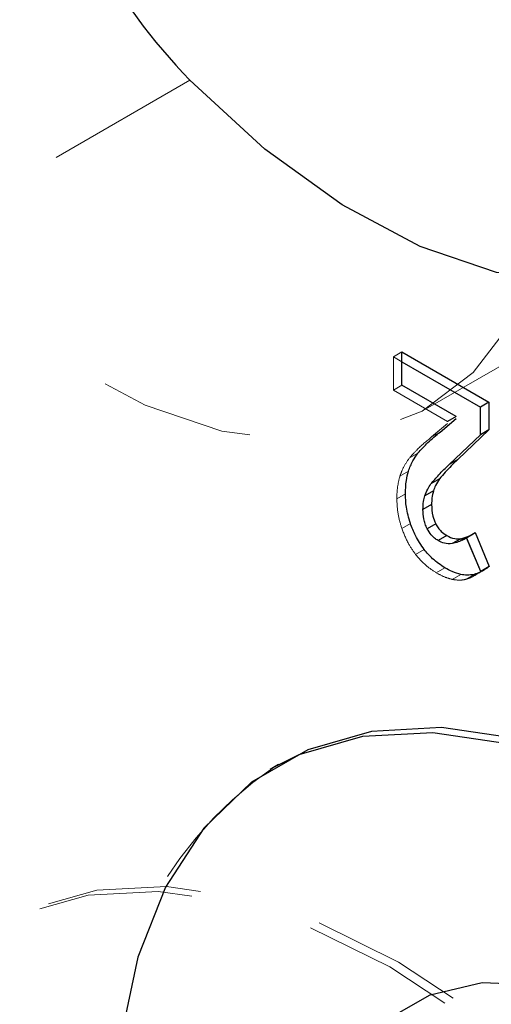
# Model space of a CAD drawing. Header units: inches. Extents: x 0.1 to 87.3, y 0.1 to 33.9.
# Tile 90 of 161: x 35.384 to 35.69, y 10.609 to 11.247. Entities that reach past the tile are written whole.
import ezdxf

# ---------------------------------------------------------------- set-up
doc = ezdxf.new("R2010")
doc.units = ezdxf.units.IN
doc.header["$MEASUREMENT"] = 0
doc.linetypes.add('HIDDEN', pattern=[0.075, 0.05, -0.025])

msp = doc.modelspace()

# ---------------------------------------------------------------- linework, layer by layer
at = {"color": 7, "linetype": 'HIDDEN', "lineweight": 18}
for p, q in [((35.494543, 11.207859), (35.316374, 11.105005)), ((35.494543, 11.207859), (35.316374, 11.105005)), ((35.647283, 10.994672), (35.825452, 11.097527)), ((35.647283, 10.994672), (35.825452, 11.097527)), ((35.632045, 11.031945), (35.626478, 11.02873)), ((35.632045, 11.031945), (35.626478, 11.02873)), ((35.626478, 11.02873), (35.626478, 11.007)), ((35.626478, 11.02873), (35.632045, 11.025516)), ((35.626478, 11.02873), (35.626478, 11.007)), ((35.626478, 11.02873), (35.632045, 11.025516)), ((35.632045, 11.010215), (35.626478, 11.007)), ((35.632045, 11.010215), (35.626478, 11.007)), ((35.626478, 11.007), (35.661634, 10.986705)), ((35.626478, 11.007), (35.661634, 10.986705)), ((35.667202, 10.989919), (35.661634, 10.986705)), ((35.661634, 10.985552), (35.651268, 10.976749)), ((35.656089, 10.980843), (35.651268, 10.976749)), ((35.656836, 10.979963), (35.651268, 10.976749)), ((35.656836, 10.979963), (35.651268, 10.976749)), ((35.642329, 10.966181), (35.636761, 10.962967)), ((35.642329, 10.966181), (35.636761, 10.962967)), ((35.636268, 10.954517), (35.6307, 10.951303)), ((35.636268, 10.954517), (35.6307, 10.951303)), ((35.634298, 10.939839), (35.62873, 10.936625)), ((35.634298, 10.939839), (35.62873, 10.936625)), ((35.63751, 10.920766), (35.631942, 10.917552)), ((35.63751, 10.920766), (35.631942, 10.917552)), ((35.671169, 10.909946), (35.671865, 10.910348)), ((35.673839, 10.911587), (35.671791, 10.910479)), ((35.673839, 10.911587), (35.671791, 10.910479)), ((35.679407, 10.914801), (35.673839, 10.911587)), ((35.679407, 10.914801), (35.673839, 10.911587)), ((35.673873, 10.911507), (35.673839, 10.911587)), ((35.646502, 10.90387), (35.640934, 10.900656)), ((35.646502, 10.90387), (35.640934, 10.900656)), ((35.659866, 10.89197), (35.654298, 10.888756)), ((35.659866, 10.89197), (35.654298, 10.888756)), ((35.678956, 10.886898), (35.684524, 10.890112)), ((35.678956, 10.886898), (35.684524, 10.890112)), ((35.68868, 10.892805), (35.683112, 10.889591)), ((35.670249, 10.887705), (35.664681, 10.884491)), ((35.670249, 10.887705), (35.664681, 10.884491)), ((35.678794, 10.88766), (35.673226, 10.884446)), ((35.678794, 10.88766), (35.673226, 10.884446)), ((35.552126, 10.764746), (35.546558, 10.761532)), ((35.552126, 10.764746), (35.546558, 10.761532))]:
    msp.add_line(p, q, dxfattribs=at)
at = {"color": 7, "linetype": 'Continuous', "lineweight": 25}
for p, q in [((35.632045, 11.010215), (35.632045, 11.031945)), ((35.632045, 11.031945), (35.688465, 10.999374)), ((35.632045, 11.031945), (35.688465, 10.999374)), ((35.632045, 11.010215), (35.632045, 11.031945)), ((35.632045, 11.025516), (35.682897, 10.99616)), ((35.632045, 11.025516), (35.682897, 10.99616)), ((35.667202, 10.989919), (35.632045, 11.010215)), ((35.667202, 10.989919), (35.632045, 11.010215)), ((35.688465, 10.999374), (35.682897, 10.99616)), ((35.688465, 10.999374), (35.682897, 10.99616)), ((35.688465, 10.999374), (35.688465, 10.981404)), ((35.688465, 10.999374), (35.688465, 10.981404)), ((35.682897, 10.97819), (35.682897, 10.99616)), ((35.682897, 10.97819), (35.682897, 10.99616)), ((35.656836, 10.979963), (35.667202, 10.988766)), ((35.656836, 10.979963), (35.667202, 10.988766)), ((35.667202, 10.989919), (35.661634, 10.986705)), ((35.688465, 10.981404), (35.668196, 10.962127)), ((35.688465, 10.981404), (35.668196, 10.962127)), ((35.688465, 10.981404), (35.682897, 10.97819)), ((35.688465, 10.981404), (35.682897, 10.97819)), ((35.662628, 10.958912), (35.682897, 10.97819)), ((35.662628, 10.958912), (35.682897, 10.97819)), ((35.668196, 10.962127), (35.662628, 10.958912)), ((35.668196, 10.962127), (35.662628, 10.958912)), ((35.656438, 10.949565), (35.65087, 10.946351)), ((35.656438, 10.949565), (35.65087, 10.946351)), ((35.652464, 10.941884), (35.646896, 10.93867)), ((35.652464, 10.941884), (35.646896, 10.93867)), ((35.651255, 10.933058), (35.645687, 10.929844)), ((35.651255, 10.933058), (35.645687, 10.929844)), ((35.653938, 10.920556), (35.64837, 10.917342)), ((35.653938, 10.920556), (35.64837, 10.917342)), ((35.661075, 10.912852), (35.655507, 10.909638)), ((35.661075, 10.912852), (35.655507, 10.909638)), ((35.670183, 10.910852), (35.664615, 10.907638)), ((35.670183, 10.910852), (35.664615, 10.907638)), ((35.671169, 10.909946), (35.678129, 10.913964)), ((35.671865, 10.910348), (35.678129, 10.913964)), ((35.683112, 10.889591), (35.673839, 10.911587)), ((35.683112, 10.889591), (35.673873, 10.911507)), ((35.679407, 10.914801), (35.68868, 10.892805)), ((35.679407, 10.914801), (35.68868, 10.892805)), ((35.68868, 10.892805), (35.683112, 10.889591)), ((35.681912, 10.888828), (35.683112, 10.889591))]:
    msp.add_line(p, q, dxfattribs=at)
at = {"color": 7, "linetype": 'Continuous', "lineweight": 25, "flags": 128}
for points in [[(35.882855, 11.155888), (35.856394, 11.121345), (35.823265, 11.096289), (35.784349, 11.08139), (35.740686, 11.077044), (35.69344, 11.083367), (35.643871, 11.100191), (35.593301, 11.127067), (35.543078, 11.163279), (35.494543, 11.207859)], [(35.882855, 11.155888), (35.856394, 11.121345), (35.823265, 11.096289), (35.784349, 11.08139), (35.740686, 11.077044), (35.69344, 11.083367), (35.643871, 11.100191), (35.593301, 11.127067), (35.543078, 11.163279), (35.494543, 11.207859)], [(36.003671, 10.560112), (35.958351, 10.614851), (35.909971, 10.663618), (35.859515, 10.705421), (35.80801, 10.739407), (35.756506, 10.764887), (35.70605, 10.781339), (35.65767, 10.788431), (35.61235, 10.786017), (35.571013, 10.774147), (35.534501, 10.753062), (35.503557, 10.723192), (35.47881, 10.685144), (35.460765, 10.639693), (35.449789, 10.587765)], [(36.003671, 10.560112), (35.958351, 10.614851), (35.909971, 10.663618), (35.859515, 10.705421), (35.80801, 10.739407), (35.756506, 10.764887), (35.70605, 10.781339), (35.65767, 10.788431), (35.61235, 10.786017), (35.571013, 10.774147), (35.534501, 10.753062), (35.503557, 10.723192), (35.47881, 10.685144), (35.460765, 10.639693), (35.449789, 10.587765)], [(35.549357, 10.763113), (35.565445, 10.770933), (35.606782, 10.782803), (35.652102, 10.785217), (35.700482, 10.778125), (35.750938, 10.761672), (35.802443, 10.736193), (35.853947, 10.702207), (35.904403, 10.660404), (35.952783, 10.611637), (35.998103, 10.556898), (36.03944, 10.497302), (36.075952, 10.434061), (36.106897, 10.368463), (36.131643, 10.301843), (36.149688, 10.235558), (36.160664, 10.170957), (36.164348, 10.109355), (36.160664, 10.052007), (36.149688, 10.000078), (36.131643, 9.954627), (36.106897, 9.916579), (36.075952, 9.886709), (36.061096, 9.876659)], [(35.549357, 10.763113), (35.565445, 10.770933), (35.606782, 10.782803), (35.652102, 10.785217), (35.700482, 10.778125), (35.750938, 10.761672), (35.802443, 10.736193), (35.853947, 10.702207), (35.904403, 10.660404), (35.952783, 10.611637), (35.998103, 10.556898), (36.03944, 10.497302), (36.075952, 10.434061), (36.106897, 10.368463), (36.131643, 10.301843), (36.149688, 10.235558), (36.160664, 10.170957), (36.164348, 10.109355), (36.160664, 10.052007), (36.149688, 10.000078), (36.131643, 9.954627), (36.106897, 9.916579), (36.075952, 9.886709), (36.061096, 9.876659)], [(35.621173, 10.598566), (35.65034, 10.615409), (35.684128, 10.623223), (35.72151, 10.621773), (35.761352, 10.6111)], [(35.621173, 10.598566), (35.65034, 10.615409), (35.684128, 10.623223), (35.72151, 10.621773), (35.761352, 10.6111)]]:
    msp.add_lwpolyline(points, dxfattribs=at)
at = {"color": 7, "linetype": 'HIDDEN', "lineweight": 18, "flags": 128}
for points in [[(35.704686, 11.053034), (35.678226, 11.01849), (35.645096, 10.993435), (35.606181, 10.978535), (35.562518, 10.97419), (35.515272, 10.980513), (35.465702, 10.997337), (35.415132, 11.024213), (35.36491, 11.060424), (35.316374, 11.105005)], [(35.704686, 11.053034), (35.678226, 11.01849), (35.645096, 10.993435), (35.606181, 10.978535), (35.562518, 10.97419), (35.515272, 10.980513), (35.465702, 10.997337), (35.415132, 11.024213), (35.36491, 11.060424), (35.316374, 11.105005)], [(35.57277, 10.658818), (35.624274, 10.633339), (35.675778, 10.599352), (35.726234, 10.55755), (35.774615, 10.508783), (35.819935, 10.454044), (35.861271, 10.394447), (35.897784, 10.331206), (35.928728, 10.265608), (35.953474, 10.198989), (35.971519, 10.132704), (35.982495, 10.068103), (35.986179, 10.006501), (35.982495, 9.949152), (35.971519, 9.897223), (35.953474, 9.851773), (35.928728, 9.813725), (35.897784, 9.783855), (35.861271, 9.76277), (35.819935, 9.7509), (35.774615, 9.748486), (35.726234, 9.755578), (35.675778, 9.77203), (35.624274, 9.797509), (35.57277, 9.831496), (35.522314, 9.873298), (35.473933, 9.922065), (35.428613, 9.976804), (35.387277, 10.036401), (35.350764, 10.099642), (35.31982, 10.16524), (35.295074, 10.231859), (35.277029, 10.298144), (35.266053, 10.362745), (35.262369, 10.424347), (35.266053, 10.481696), (35.277029, 10.533625), (35.295074, 10.579075), (35.31982, 10.617123), (35.350764, 10.646994), (35.387277, 10.668079), (35.428613, 10.679949), (35.473933, 10.682362), (35.522314, 10.675271), (35.57277, 10.658818)], [(35.57277, 10.658818), (35.624274, 10.633339), (35.675778, 10.599352), (35.726234, 10.55755), (35.774615, 10.508783), (35.819935, 10.454044), (35.861271, 10.394447), (35.897784, 10.331206), (35.928728, 10.265608), (35.953474, 10.198989), (35.971519, 10.132704), (35.982495, 10.068103), (35.986179, 10.006501), (35.982495, 9.949152), (35.971519, 9.897223), (35.953474, 9.851773), (35.928728, 9.813725), (35.897784, 9.783855), (35.861271, 9.76277), (35.819935, 9.7509), (35.774615, 9.748486), (35.726234, 9.755578), (35.675778, 9.77203), (35.624274, 9.797509), (35.57277, 9.831496), (35.522314, 9.873298), (35.473933, 9.922065), (35.428613, 9.976804), (35.387277, 10.036401), (35.350764, 10.099642), (35.31982, 10.16524), (35.295074, 10.231859), (35.277029, 10.298144), (35.266053, 10.362745), (35.262369, 10.424347), (35.266053, 10.481696), (35.277029, 10.533625), (35.295074, 10.579075), (35.31982, 10.617123), (35.350764, 10.646994), (35.387277, 10.668079), (35.428613, 10.679949), (35.473933, 10.682362), (35.522314, 10.675271), (35.57277, 10.658818)], [(35.578337, 10.662032), (35.629842, 10.636553), (35.681346, 10.602566), (35.731802, 10.560764), (35.780183, 10.511997), (35.825502, 10.457258), (35.866839, 10.397661), (35.903351, 10.33442), (35.934296, 10.268823), (35.959042, 10.202203), (35.977087, 10.135918), (35.988063, 10.071317), (35.991747, 10.009715), (35.988063, 9.952366), (35.977087, 9.900438), (35.959042, 9.854987), (35.934296, 9.816939), (35.903351, 9.787069), (35.866839, 9.765984), (35.825502, 9.754114), (35.780183, 9.7517), (35.731802, 9.758792), (35.681346, 9.775244), (35.629842, 9.800724), (35.578337, 9.83471), (35.527881, 9.876513), (35.479501, 9.92528), (35.434181, 9.980019), (35.392844, 10.039615), (35.356332, 10.102856), (35.325388, 10.168454), (35.300641, 10.235074), (35.282596, 10.301359), (35.27162, 10.36596), (35.267937, 10.427562), (35.27162, 10.48491), (35.282596, 10.536839), (35.300641, 10.58229), (35.325388, 10.620337), (35.356332, 10.650208), (35.392844, 10.671293), (35.434181, 10.683163), (35.479501, 10.685577), (35.527881, 10.678485), (35.578337, 10.662032)], [(35.578337, 10.662032), (35.629842, 10.636553), (35.681346, 10.602566), (35.731802, 10.560764), (35.780183, 10.511997), (35.825502, 10.457258), (35.866839, 10.397661), (35.903351, 10.33442), (35.934296, 10.268823), (35.959042, 10.202203), (35.977087, 10.135918), (35.988063, 10.071317), (35.991747, 10.009715), (35.988063, 9.952366), (35.977087, 9.900438), (35.959042, 9.854987), (35.934296, 9.816939), (35.903351, 9.787069), (35.866839, 9.765984), (35.825502, 9.754114), (35.780183, 9.7517), (35.731802, 9.758792), (35.681346, 9.775244), (35.629842, 9.800724), (35.578337, 9.83471), (35.527881, 9.876513), (35.479501, 9.92528), (35.434181, 9.980019), (35.392844, 10.039615), (35.356332, 10.102856), (35.325388, 10.168454), (35.300641, 10.235074), (35.282596, 10.301359), (35.27162, 10.36596), (35.267937, 10.427562), (35.27162, 10.48491), (35.282596, 10.536839), (35.300641, 10.58229), (35.325388, 10.620337), (35.356332, 10.650208), (35.392844, 10.671293), (35.434181, 10.683163), (35.479501, 10.685577), (35.527881, 10.678485), (35.578337, 10.662032)]]:
    msp.add_lwpolyline(points, dxfattribs=at)
at = {"color": 7, "linetype": 'Continuous', "lineweight": 25}
msp.add_arc((35.775867, 11.480133), 0.391505, 193.102172, 224.063387, dxfattribs=at)
msp.add_arc((35.775867, 11.480133), 0.391505, 193.102172, 224.063387, dxfattribs=at)
at = {"color": 7, "linetype": 'HIDDEN', "lineweight": 18}
msp.add_arc((35.693051, 10.553777), 0.253908, 124.466919, 186.007868, dxfattribs=at)
msp.add_arc((35.693051, 10.553777), 0.253908, 124.466919, 186.007868, dxfattribs=at)
at = {"color": 7, "linetype": 'Continuous', "lineweight": 25}
for points, knots in [([(35.642329, 10.966181), (35.644467, 10.968565), (35.648934, 10.973545), (35.654128, 10.977764), (35.656836, 10.979963)], [0, 0, 0, 0, 0.4786794, 1, 1, 1, 1]), ([(35.642329, 10.966181), (35.644467, 10.968565), (35.648934, 10.973545), (35.654128, 10.977764), (35.656836, 10.979963)], [0, 0, 0, 0, 0.4786794, 1, 1, 1, 1]), ([(35.636268, 10.954517), (35.637119, 10.956824), (35.63865, 10.960972), (35.641198, 10.96458), (35.642329, 10.966181)], [0, 0, 0, 0, 0.5560191, 1, 1, 1, 1]), ([(35.636268, 10.954517), (35.637119, 10.956824), (35.63865, 10.960972), (35.641198, 10.96458), (35.642329, 10.966181)], [0, 0, 0, 0, 0.5560191, 1, 1, 1, 1]), ([(35.668196, 10.962127), (35.665417, 10.959439), (35.661287, 10.955444), (35.657633, 10.951014), (35.656438, 10.949565)], [0, 0, 0, 0, 0.6728227, 1, 1, 1, 1]), ([(35.668196, 10.962127), (35.665417, 10.959439), (35.661287, 10.955444), (35.657633, 10.951014), (35.656438, 10.949565)], [0, 0, 0, 0, 0.6728227, 1, 1, 1, 1]), ([(35.634298, 10.939839), (35.634373, 10.942778), (35.634501, 10.94775), (35.635755, 10.952553), (35.636268, 10.954517)], [0, 0, 0, 0, 0.5912079, 1, 1, 1, 1]), ([(35.634298, 10.939839), (35.634373, 10.942778), (35.634501, 10.94775), (35.635755, 10.952553), (35.636268, 10.954517)], [0, 0, 0, 0, 0.5912079, 1, 1, 1, 1]), ([(35.65087, 10.946351), (35.652525, 10.948313), (35.656226, 10.952703), (35.660348, 10.956702), (35.662628, 10.958912)], [0, 0, 0, 0, 0.44708822, 1, 1, 1, 1]), ([(35.65087, 10.946351), (35.652525, 10.948313), (35.656226, 10.952703), (35.660348, 10.956702), (35.662628, 10.958912)], [0, 0, 0, 0, 0.44708822, 1, 1, 1, 1]), ([(35.656438, 10.949565), (35.655499, 10.948175), (35.653872, 10.945766), (35.652882, 10.943038), (35.652464, 10.941884)], [0, 0, 0, 0, 0.5771634, 1, 1, 1, 1]), ([(35.656438, 10.949565), (35.655499, 10.948175), (35.653872, 10.945766), (35.652882, 10.943038), (35.652464, 10.941884)], [0, 0, 0, 0, 0.5771634, 1, 1, 1, 1]), ([(35.646896, 10.93867), (35.64745, 10.940144), (35.648473, 10.942863), (35.650118, 10.945255), (35.65087, 10.946351)], [0, 0, 0, 0, 0.5421176, 1, 1, 1, 1]), ([(35.646896, 10.93867), (35.64745, 10.940144), (35.648473, 10.942863), (35.650118, 10.945255), (35.65087, 10.946351)], [0, 0, 0, 0, 0.5421176, 1, 1, 1, 1]), ([(35.652464, 10.941884), (35.652075, 10.940327), (35.651351, 10.937428), (35.651285, 10.934441), (35.651255, 10.933058)], [0, 0, 0, 0, 0.5367983, 1, 1, 1, 1]), ([(35.652464, 10.941884), (35.652075, 10.940327), (35.651351, 10.937428), (35.651285, 10.934441), (35.651255, 10.933058)], [0, 0, 0, 0, 0.5367983, 1, 1, 1, 1]), ([(35.63751, 10.920766), (35.63648, 10.924273), (35.634647, 10.93051), (35.634404, 10.936999), (35.634298, 10.939839)], [0, 0, 0, 0, 0.5622131, 1, 1, 1, 1]), ([(35.63751, 10.920766), (35.63648, 10.924273), (35.634647, 10.93051), (35.634404, 10.936999), (35.634298, 10.939839)], [0, 0, 0, 0, 0.5622131, 1, 1, 1, 1]), ([(35.645687, 10.929844), (35.645737, 10.931585), (35.645822, 10.934574), (35.64658, 10.937463), (35.646896, 10.93867)], [0, 0, 0, 0, 0.5823831, 1, 1, 1, 1]), ([(35.645687, 10.929844), (35.645737, 10.931585), (35.645822, 10.934574), (35.64658, 10.937463), (35.646896, 10.93867)], [0, 0, 0, 0, 0.5823831, 1, 1, 1, 1]), ([(35.64837, 10.917342), (35.647908, 10.918349), (35.646957, 10.920421), (35.645914, 10.924621), (35.645775, 10.927818), (35.645687, 10.929844)], [0, 0, 0, 0, 0.25734756, 0.52941614, 1, 1, 1, 1]), ([(35.64837, 10.917342), (35.647908, 10.918349), (35.646957, 10.920421), (35.645914, 10.924621), (35.645775, 10.927818), (35.645687, 10.929844)], [0, 0, 0, 0, 0.25734756, 0.52941614, 1, 1, 1, 1]), ([(35.651255, 10.933058), (35.651358, 10.930501), (35.651534, 10.926163), (35.653238, 10.922188), (35.653938, 10.920556)], [0, 0, 0, 0, 0.5894505, 1, 1, 1, 1]), ([(35.651255, 10.933058), (35.651358, 10.930501), (35.651534, 10.926163), (35.653238, 10.922188), (35.653938, 10.920556)], [0, 0, 0, 0, 0.5894505, 1, 1, 1, 1]), ([(35.646502, 10.90387), (35.644469, 10.906798), (35.6408, 10.91208), (35.638525, 10.918088), (35.63751, 10.920766)], [0, 0, 0, 0, 0.5542094, 1, 1, 1, 1]), ([(35.646502, 10.90387), (35.644469, 10.906798), (35.6408, 10.91208), (35.638525, 10.918088), (35.63751, 10.920766)], [0, 0, 0, 0, 0.5542094, 1, 1, 1, 1]), ([(35.655507, 10.909638), (35.6547, 10.910159), (35.653076, 10.911208), (35.650526, 10.913719), (35.649198, 10.91595), (35.64837, 10.917342)], [0, 0, 0, 0, 0.2706831, 0.5447386, 1, 1, 1, 1]), ([(35.655507, 10.909638), (35.6547, 10.910159), (35.653076, 10.911208), (35.650526, 10.913719), (35.649198, 10.91595), (35.64837, 10.917342)], [0, 0, 0, 0, 0.2706831, 0.5447386, 1, 1, 1, 1]), ([(35.653938, 10.920556), (35.654455, 10.919648), (35.655462, 10.917878), (35.65775, 10.915127), (35.659823, 10.913708), (35.661075, 10.912852)], [0, 0, 0, 0, 0.2948053, 0.5743246, 1, 1, 1, 1]), ([(35.653938, 10.920556), (35.654455, 10.919648), (35.655462, 10.917878), (35.65775, 10.915127), (35.659823, 10.913708), (35.661075, 10.912852)], [0, 0, 0, 0, 0.2948053, 0.5743246, 1, 1, 1, 1]), ([(35.664615, 10.907638), (35.662903, 10.90758), (35.659687, 10.907471), (35.656839, 10.908947), (35.655507, 10.909638)], [0, 0, 0, 0, 0.53251425, 1, 1, 1, 1]), ([(35.664615, 10.907638), (35.662903, 10.90758), (35.659687, 10.907471), (35.656839, 10.908947), (35.655507, 10.909638)], [0, 0, 0, 0, 0.53251425, 1, 1, 1, 1]), ([(35.661075, 10.912852), (35.662762, 10.912011), (35.665652, 10.91057), (35.668851, 10.910769), (35.670183, 10.910852)], [0, 0, 0, 0, 0.5838472, 1, 1, 1, 1]), ([(35.661075, 10.912852), (35.662762, 10.912011), (35.665652, 10.91057), (35.668851, 10.910769), (35.670183, 10.910852)], [0, 0, 0, 0, 0.5838472, 1, 1, 1, 1]), ([(35.671791, 10.910479), (35.670745, 10.909841), (35.668519, 10.908483), (35.665968, 10.907931), (35.664615, 10.907638)], [0, 0, 0, 0, 0.4698802, 1, 1, 1, 1]), ([(35.671791, 10.910479), (35.670745, 10.909841), (35.668519, 10.908483), (35.665968, 10.907931), (35.664615, 10.907638)], [0, 0, 0, 0, 0.4698802, 1, 1, 1, 1]), ([(35.670183, 10.910852), (35.671914, 10.911286), (35.675203, 10.91211), (35.678056, 10.913936), (35.679407, 10.914801)], [0, 0, 0, 0, 0.5265113, 1, 1, 1, 1]), ([(35.670183, 10.910852), (35.671914, 10.911286), (35.675203, 10.91211), (35.678056, 10.913936), (35.679407, 10.914801)], [0, 0, 0, 0, 0.5265113, 1, 1, 1, 1]), ([(35.659866, 10.89197), (35.657109, 10.893805), (35.652088, 10.897148), (35.648238, 10.901781), (35.646502, 10.90387)], [0, 0, 0, 0, 0.549056, 1, 1, 1, 1]), ([(35.659866, 10.89197), (35.657109, 10.893805), (35.652088, 10.897148), (35.648238, 10.901781), (35.646502, 10.90387)], [0, 0, 0, 0, 0.549056, 1, 1, 1, 1]), ([(35.670249, 10.887705), (35.668371, 10.88824), (35.664749, 10.889273), (35.661453, 10.891093), (35.659866, 10.89197)], [0, 0, 0, 0, 0.5183655, 1, 1, 1, 1]), ([(35.670249, 10.887705), (35.668371, 10.88824), (35.664749, 10.889273), (35.661453, 10.891093), (35.659866, 10.89197)], [0, 0, 0, 0, 0.5183655, 1, 1, 1, 1]), ([(35.68868, 10.892805), (35.68673, 10.891442), (35.683649, 10.889288), (35.680098, 10.888097), (35.678794, 10.88766)], [0, 0, 0, 0, 0.6328786, 1, 1, 1, 1]), ([(35.68868, 10.892805), (35.68673, 10.891442), (35.683649, 10.889288), (35.680098, 10.888097), (35.678794, 10.88766)], [0, 0, 0, 0, 0.6328786, 1, 1, 1, 1]), ([(35.678794, 10.88766), (35.677255, 10.887421), (35.6744, 10.886977), (35.671558, 10.887476), (35.670249, 10.887705)], [0, 0, 0, 0, 0.53917719, 1, 1, 1, 1]), ([(35.678794, 10.88766), (35.677255, 10.887421), (35.6744, 10.886977), (35.671558, 10.887476), (35.670249, 10.887705)], [0, 0, 0, 0, 0.53917719, 1, 1, 1, 1])]:
    msp.add_open_spline(points, degree=3, knots=knots, dxfattribs=at)
at = {"color": 7, "linetype": 'HIDDEN', "lineweight": 18}
for points, knots in [([(35.651268, 10.976749), (35.647936, 10.974042), (35.642738, 10.969818), (35.63834, 10.964777), (35.636761, 10.962967)], [0, 0, 0, 0, 0.640904, 1, 1, 1, 1]), ([(35.651268, 10.976749), (35.647936, 10.974042), (35.642738, 10.969818), (35.63834, 10.964777), (35.636761, 10.962967)], [0, 0, 0, 0, 0.640904, 1, 1, 1, 1]), ([(35.636761, 10.962967), (35.635345, 10.960918), (35.632831, 10.95728), (35.631348, 10.95312), (35.6307, 10.951303)], [0, 0, 0, 0, 0.5631224, 1, 1, 1, 1]), ([(35.636761, 10.962967), (35.635345, 10.960918), (35.632831, 10.95728), (35.631348, 10.95312), (35.6307, 10.951303)], [0, 0, 0, 0, 0.5631224, 1, 1, 1, 1]), ([(35.6307, 10.951303), (35.630069, 10.948755), (35.628875, 10.943933), (35.628776, 10.938968), (35.62873, 10.936625)], [0, 0, 0, 0, 0.52818677, 1, 1, 1, 1]), ([(35.6307, 10.951303), (35.630069, 10.948755), (35.628875, 10.943933), (35.628776, 10.938968), (35.62873, 10.936625)], [0, 0, 0, 0, 0.52818677, 1, 1, 1, 1]), ([(35.62873, 10.936625), (35.628903, 10.933008), (35.629214, 10.926515), (35.631105, 10.920304), (35.631942, 10.917552)], [0, 0, 0, 0, 0.5569938, 1, 1, 1, 1]), ([(35.62873, 10.936625), (35.628903, 10.933008), (35.629214, 10.926515), (35.631105, 10.920304), (35.631942, 10.917552)], [0, 0, 0, 0, 0.5569938, 1, 1, 1, 1]), ([(35.631942, 10.917552), (35.633261, 10.914165), (35.635595, 10.908171), (35.639316, 10.902934), (35.640934, 10.900656)], [0, 0, 0, 0, 0.5650344, 1, 1, 1, 1]), ([(35.631942, 10.917552), (35.633261, 10.914165), (35.635595, 10.908171), (35.639316, 10.902934), (35.640934, 10.900656)], [0, 0, 0, 0, 0.5650344, 1, 1, 1, 1]), ([(35.640934, 10.900656), (35.643159, 10.898035), (35.647065, 10.893435), (35.652122, 10.890164), (35.654298, 10.888756)], [0, 0, 0, 0, 0.56967296, 1, 1, 1, 1]), ([(35.640934, 10.900656), (35.643159, 10.898035), (35.647065, 10.893435), (35.652122, 10.890164), (35.654298, 10.888756)], [0, 0, 0, 0, 0.56967296, 1, 1, 1, 1]), ([(35.654298, 10.888756), (35.656287, 10.887669), (35.659596, 10.885859), (35.663231, 10.884881), (35.664681, 10.884491)], [0, 0, 0, 0, 0.6009902, 1, 1, 1, 1]), ([(35.654298, 10.888756), (35.656287, 10.887669), (35.659596, 10.885859), (35.663231, 10.884881), (35.664681, 10.884491)], [0, 0, 0, 0, 0.6009902, 1, 1, 1, 1]), ([(35.664681, 10.884491), (35.666335, 10.884219), (35.669189, 10.883748), (35.672031, 10.884239), (35.673226, 10.884446)], [0, 0, 0, 0, 0.5793679, 1, 1, 1, 1]), ([(35.664681, 10.884491), (35.666335, 10.884219), (35.669189, 10.883748), (35.672031, 10.884239), (35.673226, 10.884446)], [0, 0, 0, 0, 0.5793679, 1, 1, 1, 1]), ([(35.673226, 10.884446), (35.674945, 10.885053), (35.678033, 10.886143), (35.680721, 10.888004), (35.681912, 10.888828)], [0, 0, 0, 0, 0.5569394, 1, 1, 1, 1]), ([(35.673226, 10.884446), (35.674969, 10.885008), (35.676967, 10.885652), (35.678711, 10.886789), (35.678934, 10.886935)], [0, 0, 0, 0, 0.87199, 1, 1, 1, 1])]:
    msp.add_open_spline(points, degree=3, knots=knots, dxfattribs=at)

doc.saveas('drawing.dxf')
